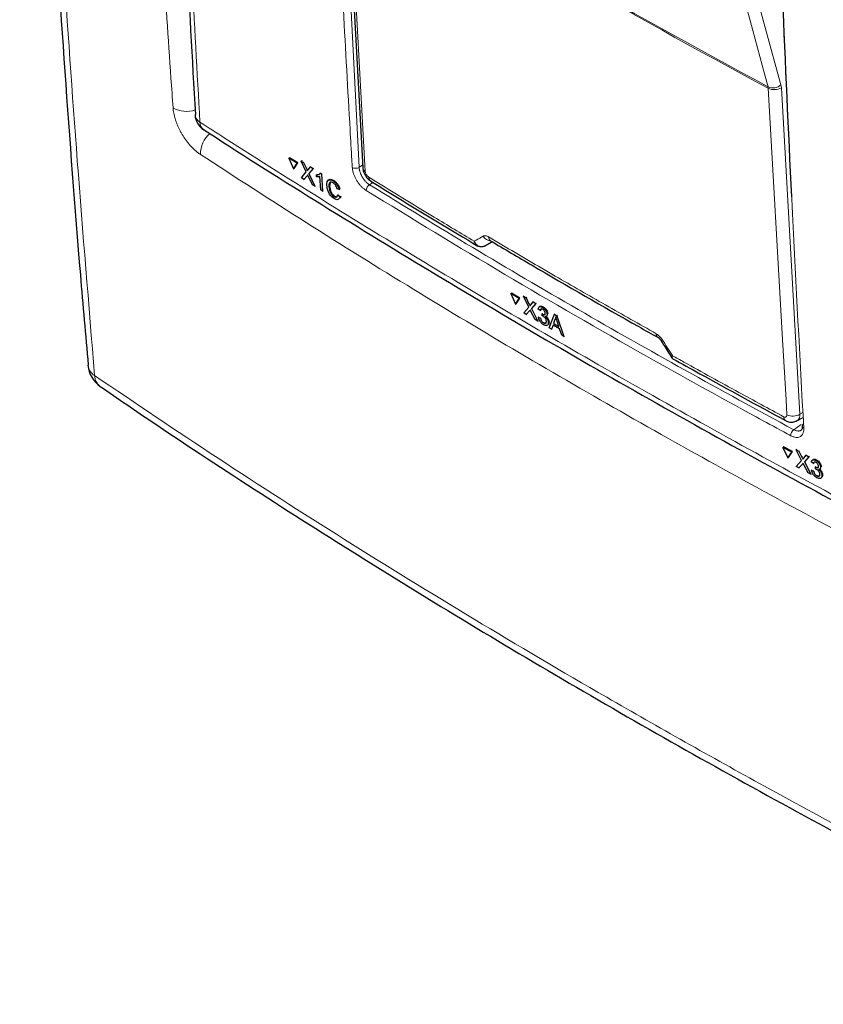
# Paper-space layout 'Blatt2' of a CAD drawing. Header units: millimetres. Extents: x 5 to 418, y 2 to 292.
# Tile 3 of 70: x 84 to 118, y 108 to 150. Entities that reach past the tile are written whole.
import ezdxf

# ---------------------------------------------------------------- set-up
doc = ezdxf.new("R2010")
doc.units = ezdxf.units.MM

psp = doc.layouts.new('Blatt2')

# ---------------------------------------------------------------- linework, layer by layer
at = {"color": 7, "linetype": 'Continuous', "lineweight": 18}
for p, q in [((97.803, 157.521), (98.519, 143.354)), ((115.73, 146.678), (115.72, 146.737)), ((116.28, 146.701), (116.261, 146.819)), ((116.28, 146.701), (117.059, 132.972)), ((96.306, 143.299), (96.335, 143.317)), ((98.519, 143.354), (98.668, 143.452)), ((96.332, 143.002), (96.361, 143.02)), ((99.1, 142.721), (98.951, 142.624)), ((105.665, 137.621), (105.693, 137.639)), ((105.691, 137.324), (105.719, 137.342)), ((117.059, 132.972), (117.188, 133.041)), ((116.798, 132.321), (117.105, 132.536)), ((117.139, 131.171), (117.165, 131.19)), ((117.164, 130.875), (117.191, 130.894))]:
    psp.add_line(p, q, dxfattribs=at)
at = {"color": 7, "linetype": 'Continuous', "lineweight": 25}
for p, q in [((97.922, 157.052), (98.674, 143.338)), ((91.62, 145.573), (91.621, 145.563)), ((95.568, 143.74), (95.597, 143.758)), ((95.913, 143.525), (95.568, 143.74)), ((95.568, 143.74), (95.761, 143.286)), ((95.942, 143.543), (95.597, 143.758)), ((95.761, 143.286), (95.913, 143.525)), ((95.761, 143.286), (95.791, 143.303)), ((95.791, 143.303), (95.942, 143.543)), ((95.913, 143.525), (95.942, 143.543)), ((96.08, 143.617), (96.109, 143.635)), ((96.299, 143.158), (96.08, 143.617)), ((96.08, 143.617), (96.186, 143.551)), ((96.109, 143.635), (96.114, 143.632)), ((96.186, 143.551), (96.215, 143.569)), ((96.186, 143.551), (96.306, 143.299)), ((96.379, 143.254), (96.476, 143.369)), ((96.584, 143.302), (96.406, 143.09)), ((96.476, 143.369), (96.505, 143.387)), ((96.476, 143.369), (96.584, 143.302)), ((96.584, 143.302), (96.612, 143.319)), ((96.092, 142.912), (96.299, 143.158)), ((96.2, 142.845), (96.092, 142.912)), ((96.332, 143.002), (96.2, 142.845)), ((96.2, 142.845), (96.229, 142.863)), ((96.554, 142.623), (96.387, 142.975)), ((96.406, 143.09), (96.434, 143.107)), ((96.406, 143.09), (96.661, 142.557)), ((96.727, 143.038), (96.755, 143.055)), ((96.733, 142.952), (96.727, 143.038)), ((96.757, 143.056), (96.847, 143.072)), ((96.905, 142.404), (96.87, 142.969)), ((96.889, 143.112), (96.917, 143.129)), ((96.889, 143.112), (96.94, 143.079)), ((96.94, 143.079), (96.969, 143.096)), ((96.94, 143.079), (96.985, 142.354)), ((96.661, 142.557), (96.554, 142.623)), ((96.661, 142.557), (96.689, 142.574)), ((97.251, 142.542), (97.279, 142.56)), ((97.301, 142.713), (97.28, 142.56)), ((97.428, 142.784), (97.456, 142.801)), ((97.681, 142.422), (97.595, 142.456)), ((97.681, 142.422), (97.711, 142.44)), ((96.985, 142.354), (96.905, 142.404)), ((96.985, 142.354), (97.013, 142.371)), ((97.462, 142.127), (97.49, 142.145)), ((97.626, 142.2), (97.655, 142.217)), ((97.626, 142.2), (97.715, 142.121)), ((97.715, 142.121), (97.745, 142.139)), ((103.787, 140.04), (103.778, 140.035)), ((103.787, 140.04), (104.12, 140.223)), ((104.047, 140.266), (104.048, 140.265)), ((104.9, 138.047), (104.928, 138.065)), ((105.258, 137.838), (104.9, 138.047)), ((104.9, 138.047), (105.1, 137.596)), ((105.286, 137.857), (104.928, 138.065)), ((105.431, 137.934), (105.46, 137.953)), ((105.658, 137.479), (105.431, 137.934)), ((105.431, 137.934), (105.541, 137.87)), ((105.541, 137.87), (105.569, 137.888)), ((105.1, 137.596), (105.258, 137.838)), ((105.1, 137.596), (105.128, 137.614)), ((105.128, 137.614), (105.286, 137.857)), ((105.258, 137.838), (105.286, 137.857)), ((105.442, 137.229), (105.658, 137.479)), ((105.541, 137.87), (105.665, 137.621)), ((105.741, 137.577), (105.843, 137.695)), ((105.954, 137.63), (105.768, 137.414)), ((105.843, 137.695), (105.87, 137.712)), ((105.843, 137.695), (105.954, 137.63)), ((105.954, 137.63), (105.982, 137.647)), ((106.125, 137.504), (106.094, 137.484)), ((106.231, 137.468), (106.258, 137.486)), ((105.553, 137.164), (105.442, 137.229)), ((105.691, 137.324), (105.553, 137.164)), ((105.553, 137.164), (105.581, 137.182)), ((105.921, 136.95), (105.748, 137.298)), ((105.768, 137.414), (105.796, 137.432)), ((105.768, 137.414), (106.031, 136.886)), ((106.136, 137.335), (106.053, 137.393)), ((106.065, 137.054), (106.092, 137.071)), ((106.065, 137.054), (106.148, 137.015)), ((106.136, 137.335), (106.165, 137.354)), ((106.213, 137.111), (106.217, 137.19)), ((106.217, 137.19), (106.244, 137.207)), ((106.229, 137.182), (106.256, 137.199)), ((106.393, 137.092), (106.423, 137.112)), ((106.426, 137.177), (106.453, 137.194)), ((106.519, 136.601), (106.733, 137.176)), ((106.733, 137.176), (106.761, 137.194)), ((106.733, 137.176), (106.836, 137.116)), ((106.836, 137.116), (106.864, 137.134)), ((106.836, 137.116), (107.136, 136.241)), ((106.031, 136.886), (105.921, 136.95)), ((106.031, 136.886), (106.058, 136.903)), ((106.148, 137.015), (106.175, 137.032)), ((106.277, 136.814), (106.304, 136.831)), ((106.43, 136.71), (106.461, 136.73)), ((106.479, 136.835), (106.506, 136.852)), ((106.677, 136.724), (106.616, 136.544)), ((106.953, 136.563), (106.677, 136.724)), ((106.753, 136.954), (106.699, 136.792)), ((106.699, 136.792), (106.726, 136.81)), ((106.699, 136.792), (106.92, 136.663)), ((106.753, 136.954), (106.781, 136.972)), ((106.92, 136.663), (106.846, 136.89)), ((106.616, 136.544), (106.519, 136.601)), ((106.616, 136.544), (106.644, 136.562)), ((107.04, 136.298), (106.953, 136.563)), ((107.136, 136.241), (107.04, 136.298)), ((107.136, 136.241), (107.165, 136.259)), ((116.933, 132.695), (117.199, 132.839)), ((116.343, 131.579), (116.37, 131.598)), ((116.343, 131.579), (116.549, 131.133)), ((116.715, 131.379), (116.343, 131.579)), ((116.742, 131.398), (116.37, 131.598)), ((116.549, 131.133), (116.715, 131.379)), ((116.576, 131.152), (116.742, 131.398)), ((116.715, 131.379), (116.742, 131.398)), ((116.896, 131.479), (116.924, 131.498)), ((117.13, 131.03), (116.896, 131.479)), ((116.896, 131.479), (117.011, 131.418)), ((117.011, 131.418), (117.038, 131.437)), ((117.011, 131.418), (117.139, 131.171)), ((117.218, 131.129), (117.324, 131.249)), ((117.324, 131.249), (117.351, 131.268)), ((117.324, 131.249), (117.44, 131.187)), ((116.549, 131.133), (116.576, 131.152)), ((116.904, 130.774), (117.13, 131.03)), ((117.164, 130.875), (117.019, 130.712)), ((117.402, 130.506), (117.223, 130.85)), ((117.44, 131.187), (117.245, 130.967)), ((117.245, 130.967), (117.272, 130.985)), ((117.245, 130.967), (117.516, 130.445)), ((117.44, 131.187), (117.467, 131.205)), ((117.629, 130.897), (117.542, 130.953)), ((117.612, 131.064), (117.583, 131.043)), ((117.629, 130.897), (117.655, 130.915)), ((117.728, 131.032), (117.754, 131.051)), ((117.019, 130.712), (116.904, 130.774)), ((117.019, 130.712), (117.046, 130.731)), ((117.516, 130.445), (117.402, 130.506)), ((117.516, 130.445), (117.543, 130.463)), ((117.553, 130.614), (117.579, 130.632)), ((117.553, 130.614), (117.639, 130.577)), ((117.639, 130.577), (117.665, 130.595)), ((117.708, 130.675), (117.712, 130.753)), ((117.712, 130.753), (117.738, 130.772)), ((117.724, 130.746), (117.75, 130.764)), ((117.897, 130.661), (117.927, 130.682)), ((117.93, 130.745), (117.956, 130.764)), ((117.983, 130.405), (118.009, 130.423)), ((117.773, 130.379), (117.799, 130.397)), ((117.936, 130.281), (117.965, 130.302))]:
    psp.add_line(p, q, dxfattribs=at)
at = {"color": 7, "linetype": 'Continuous', "lineweight": 18, "flags": 128}
for points in [[(115.72, 146.737), (115.571, 147.285), (114.974, 149.476), (112.588, 158.241), (111.78, 161.21)], [(112.321, 161.291), (114.286, 154.074), (116.261, 146.819)], [(98.029, 156.897), (98.064, 156.265), (98.202, 153.74), (98.782, 143.183)], [(116.509, 132.949), (116.474, 133.581), (116.33, 136.108), (115.73, 146.678)]]:
    psp.add_lwpolyline(points, dxfattribs=at)
at = {"color": 7, "linetype": 'Continuous', "lineweight": 18}
for centre, radius, start, end in [((273.979, 441.318), 334.4, 238.25156, 241.75381), ((273.982, 441.248), 334.388, 238.25137, 241.754), ((115.926, 147.207), 0.513, 246.3296, 310.8196), ((115.983, 147.21), 0.589, 244.5161, 300.2409), ((91.256, 146.856), 1.15, 240.8702, 288.8676), ((92.019, 145.609), 0.401, 186.5592, 240.6653), ((92.219, 145.257), 0.396, 179.6975, 234.3198), ((93.007, 143.891), 1.163, 130.5066, 179.6676), ((98.371, 143.603), 0.29, 241.8654, 300.6211), ((98.875, 143.362), 0.202, 186.7627, 242.4398), ((99.116, 142.375), 0.298, 123.6038, 179.3326), ((104.09, 140.661), 0.409, 209.8641, 265.9262), ((104.158, 140.423), 0.192, 178.4114, 235.0292), ((111.204, 136.352), 0.189, 177.8387, 236.1943), ((111.165, 136.239), 0.163, 284.6474, 308.0898), ((87.71, 135.106), 0.597, 186.7663, 238.6342), ((87.988, 134.616), 0.589, 181.9203, 233.2456), ((116.763, 133.48), 0.589, 244.5222, 300.2404), ((116.559, 132.861), 0.187, 177.5069, 235.7509), ((116.99, 132.07), 0.315, 127.3228, 179.8962), ((117.264, 132.484), 0.107, 187.5586, 246.6459)]:
    psp.add_arc(centre, radius, start, end, dxfattribs=at)
at = {"color": 7, "linetype": 'Continuous', "lineweight": 25}
for centre, radius, start, end in [((92.419, 145.609), 0.8, 183.291, 237.1402), ((99.122, 142.936), 0.195, 178.7918, 234.4647), ((88.313, 135.135), 1.2, 184.9462, 235.6278), ((117.262, 132.469), 0.104, 117.6139, 179.3631)]:
    psp.add_arc(centre, radius, start, end, dxfattribs=at)
at = {"color": 7, "linetype": 'Continuous', "lineweight": 18}
psp.add_ellipse((372.992, 288.345), major_axis=(354.058, 199.422), ratio=0.010893, start_param=2.427244, end_param=2.428475, dxfattribs=at)
at = {"color": 7, "linetype": 'Continuous', "lineweight": 25}
for points, knots in [([(84.246, 188.888), (84.296, 186.664), (84.412, 181.488), (84.698, 173.423), (85.086, 164.684), (85.564, 155.999), (86.133, 147.378), (86.653, 140.39), (87.015, 136.3), (87.127, 135.038)], [0, 0, 0, 0, 0.1214882, 0.2826606, 0.4439786, 0.6054241, 0.7668398, 0.9280765, 1, 1, 1, 1]), ([(90.055, 184.977), (90.072, 184.162), (90.156, 179.987), (90.39, 172.507), (90.765, 162.54), (91.178, 153.56), (91.5, 147.926), (91.634, 145.573)], [0, 0, 0, 0, 0.0612246, 0.3135931, 0.5660969, 0.8186987, 1, 1, 1, 1]), ([(116.712, 142.112), (116.581, 144.918), (116.31, 150.726), (116.108, 156.578), (116.003, 159.604)], [0, 0, 0, 0, 0.483147, 1, 1, 1, 1]), ([(91.99, 144.939), (92.064, 144.89), (93.686, 143.825), (96.941, 141.784), (101.759, 138.823), (106.671, 135.918), (111.66, 133.062), (116.738, 130.258), (121.086, 127.922), (123.775, 126.54), (124.711, 126.059)], [0, 0, 0, 0, 0.007316, 0.159791, 0.31208, 0.464128, 0.615833, 0.767297, 0.919011, 1, 1, 1, 1]), ([(96.306, 143.299), (96.314, 143.283), (96.324, 143.259), (96.338, 143.229), (96.341, 143.216), (96.343, 143.21)], [0, 0, 0, 0, 0.561277, 0.781763, 1, 1, 1, 1]), ([(98.682, 143.337), (98.682, 143.305), (98.684, 143.209), (98.754, 143.045), (98.864, 142.878), (98.97, 142.81), (99.012, 142.783)], [0, 0, 0, 0, 0.14525, 0.435418, 0.773588, 1, 1, 1, 1]), ([(96.358, 143.034), (96.353, 143.028), (96.345, 143.017), (96.336, 143.007), (96.332, 143.002)], [0, 0, 0, 0, 0.5600016, 1, 1, 1, 1]), ([(96.343, 143.21), (96.349, 143.218), (96.362, 143.233), (96.374, 143.247), (96.379, 143.254)], [0, 0, 0, 0, 0.56, 1, 1, 1, 1]), ([(96.387, 142.975), (96.381, 142.986), (96.372, 143.005), (96.362, 143.025), (96.358, 143.034)], [0, 0, 0, 0, 0.56, 1, 1, 1, 1]), ([(96.727, 143.038), (96.765, 143.039), (96.832, 143.042), (96.871, 143.09), (96.889, 143.112)], [0, 0, 0, 0, 0.5604274, 1, 1, 1, 1]), ([(96.87, 142.969), (96.847, 142.961), (96.805, 142.946), (96.755, 142.95), (96.733, 142.952)], [0, 0, 0, 0, 0.559686, 1, 1, 1, 1]), ([(97.239, 142.802), (97.247, 142.817), (97.27, 142.857), (97.353, 142.855), (97.422, 142.819), (97.457, 142.802)], [0, 0, 0, 0, 0.222773, 0.611088, 1, 1, 1, 1]), ([(97.163, 142.597), (97.163, 142.647), (97.163, 142.747), (97.225, 142.832), (97.323, 142.839), (97.393, 142.802), (97.428, 142.784)], [0, 0, 0, 0, 0.280492, 0.55957, 0.779615, 1, 1, 1, 1]), ([(97.475, 142.039), (97.428, 142.072), (97.334, 142.138), (97.229, 142.31), (97.178, 142.466), (97.168, 142.553), (97.163, 142.597)], [0, 0, 0, 0, 0.279955, 0.558088, 0.778912, 1, 1, 1, 1]), ([(97.429, 142.703), (97.407, 142.715), (97.363, 142.739), (97.306, 142.737), (97.251, 142.685), (97.251, 142.601), (97.251, 142.542)], [0, 0, 0, 0, 0.187223, 0.373906, 0.560736, 1, 1, 1, 1]), ([(97.251, 142.542), (97.255, 142.502), (97.263, 142.422), (97.306, 142.295), (97.382, 142.188), (97.435, 142.148), (97.462, 142.127)], [0, 0, 0, 0, 0.281245, 0.560716, 0.780138, 1, 1, 1, 1]), ([(97.28, 142.56), (97.284, 142.52), (97.292, 142.44), (97.335, 142.313), (97.411, 142.205), (97.465, 142.165), (97.491, 142.145)], [0, 0, 0, 0, 0.281245, 0.5607156, 0.780138, 1, 1, 1, 1]), ([(97.428, 142.784), (97.459, 142.762), (97.52, 142.719), (97.598, 142.619), (97.653, 142.516), (97.672, 142.454), (97.681, 142.422)], [0, 0, 0, 0, 0.280081, 0.559449, 0.779549, 1, 1, 1, 1]), ([(97.595, 142.456), (97.586, 142.482), (97.57, 142.536), (97.528, 142.612), (97.477, 142.669), (97.445, 142.691), (97.429, 142.703)], [0, 0, 0, 0, 0.280553, 0.559739, 0.779654, 1, 1, 1, 1]), ([(97.457, 142.802), (97.488, 142.78), (97.549, 142.736), (97.627, 142.637), (97.682, 142.534), (97.701, 142.472), (97.711, 142.44)], [0, 0, 0, 0, 0.280081, 0.559449, 0.779549, 1, 1, 1, 1]), ([(99.009, 142.777), (99.385, 142.545), (100.872, 141.627), (102.382, 140.721), (103.509, 140.045)], [0, 0, 0, 0, 0.253249, 1, 1, 1, 1]), ([(97.462, 142.127), (97.486, 142.115), (97.533, 142.091), (97.603, 142.107), (97.617, 142.164), (97.626, 142.2)], [0, 0, 0, 0, 0.280711, 0.560905, 1, 1, 1, 1]), ([(97.715, 142.121), (97.707, 142.09), (97.691, 142.029), (97.63, 141.989), (97.554, 141.995), (97.501, 142.024), (97.475, 142.039)], [0, 0, 0, 0, 0.280256, 0.559546, 0.779589, 1, 1, 1, 1]), ([(97.491, 142.145), (97.516, 142.132), (97.562, 142.108), (97.594, 142.121), (97.609, 142.128)], [0, 0, 0, 0, 0.52957, 1, 1, 1, 1]), ([(97.745, 142.139), (97.739, 142.104), (97.734, 142.067), (97.711, 142.053), (97.71, 142.052)], [0, 0, 0, 0, 0.942519, 1, 1, 1, 1]), ([(103.778, 140.035), (103.771, 140.032), (103.746, 140.02), (103.702, 140.008), (103.646, 140.006), (103.588, 140.016), (103.532, 140.04), (103.478, 140.078), (103.438, 140.12), (103.408, 140.161), (103.389, 140.194), (103.376, 140.221), (103.369, 140.237), (103.366, 140.243), (103.366, 140.244)], [0, 0, 0, 0, 0.049942, 0.16027, 0.274188, 0.392776, 0.515459, 0.638771, 0.766204, 0.838801, 0.912155, 0.965686, 0.995288, 1, 1, 1, 1]), ([(103.509, 140.045), (103.509, 140.045), (103.471, 140.057), (103.427, 140.114), (103.388, 140.182), (103.373, 140.221), (103.368, 140.237), (103.366, 140.243), (103.366, 140.244)], [0, 0, 0, 0, 0.007753, 0.520425, 0.819667, 0.929558, 0.99033, 1, 1, 1, 1]), ([(104.048, 140.265), (104.629, 139.922), (106.684, 138.708), (109.039, 137.354), (110.824, 136.349), (111.098, 136.196)], [0, 0, 0, 0, 0.250003, 0.885128, 1, 1, 1, 1]), ([(105.665, 137.621), (105.673, 137.604), (105.685, 137.581), (105.698, 137.551), (105.702, 137.539), (105.703, 137.532)], [0, 0, 0, 0, 0.561277, 0.781763, 1, 1, 1, 1]), ([(105.703, 137.532), (105.71, 137.541), (105.723, 137.555), (105.736, 137.57), (105.741, 137.577)], [0, 0, 0, 0, 0.56, 1, 1, 1, 1]), ([(106.053, 137.393), (106.058, 137.417), (106.067, 137.466), (106.112, 137.5), (106.17, 137.499), (106.211, 137.479), (106.231, 137.468)], [0, 0, 0, 0, 0.280253, 0.559523, 0.779592, 1, 1, 1, 1]), ([(106.129, 137.5), (106.135, 137.506), (106.152, 137.522), (106.199, 137.516), (106.239, 137.497), (106.259, 137.487)], [0, 0, 0, 0, 0.2012, 0.600294, 1, 1, 1, 1]), ([(106.231, 137.468), (106.257, 137.45), (106.309, 137.415), (106.374, 137.334), (106.415, 137.249), (106.423, 137.201), (106.426, 137.177)], [0, 0, 0, 0, 0.280184, 0.559855, 0.78, 1, 1, 1, 1]), ([(106.259, 137.487), (106.285, 137.469), (106.337, 137.433), (106.402, 137.352), (106.443, 137.267), (106.451, 137.219), (106.455, 137.195)], [0, 0, 0, 0, 0.280184, 0.559855, 0.78, 1, 1, 1, 1]), ([(105.719, 137.356), (105.714, 137.35), (105.704, 137.34), (105.695, 137.329), (105.691, 137.324)], [0, 0, 0, 0, 0.560002, 1, 1, 1, 1]), ([(105.748, 137.298), (105.743, 137.309), (105.733, 137.328), (105.723, 137.348), (105.719, 137.356)], [0, 0, 0, 0, 0.56, 1, 1, 1, 1]), ([(106.279, 136.732), (106.25, 136.751), (106.194, 136.79), (106.125, 136.882), (106.081, 136.974), (106.07, 137.027), (106.065, 137.054)], [0, 0, 0, 0, 0.279911, 0.559249, 0.779476, 1, 1, 1, 1]), ([(106.239, 137.383), (106.223, 137.39), (106.193, 137.405), (106.159, 137.397), (106.142, 137.37), (106.138, 137.347), (106.136, 137.335)], [0, 0, 0, 0, 0.280001, 0.559131, 0.77932, 1, 1, 1, 1]), ([(106.191, 137.411), (106.19, 137.411), (106.18, 137.409), (106.171, 137.387), (106.167, 137.365), (106.165, 137.354)], [0, 0, 0, 0, 0.054992, 0.52697, 1, 1, 1, 1]), ([(106.266, 137.09), (106.256, 137.095), (106.238, 137.104), (106.221, 137.109), (106.213, 137.111)], [0, 0, 0, 0, 0.559772, 1, 1, 1, 1]), ([(106.217, 137.19), (106.219, 137.188), (106.223, 137.185), (106.227, 137.183), (106.229, 137.182)], [0, 0, 0, 0, 0.560003, 1, 1, 1, 1]), ([(106.229, 137.182), (106.245, 137.174), (106.278, 137.158), (106.319, 137.156), (106.343, 137.18), (106.343, 137.208), (106.343, 137.222)], [0, 0, 0, 0, 0.28068, 0.560951, 0.780057, 1, 1, 1, 1]), ([(106.343, 137.222), (106.341, 137.239), (106.336, 137.273), (106.306, 137.323), (106.272, 137.361), (106.25, 137.376), (106.239, 137.383)], [0, 0, 0, 0, 0.27946, 0.558952, 0.779255, 1, 1, 1, 1]), ([(106.396, 136.884), (106.393, 136.905), (106.387, 136.948), (106.351, 137.012), (106.309, 137.061), (106.28, 137.08), (106.266, 137.09)], [0, 0, 0, 0, 0.2797467, 0.5591709, 0.7794436, 1, 1, 1, 1]), ([(106.426, 137.177), (106.426, 137.16), (106.425, 137.128), (106.4, 137.088), (106.367, 137.086), (106.347, 137.084)], [0, 0, 0, 0, 0.280496, 0.561003, 1, 1, 1, 1]), ([(106.347, 137.084), (106.367, 137.066), (106.406, 137.029), (106.449, 136.957), (106.473, 136.89), (106.477, 136.853), (106.479, 136.835)], [0, 0, 0, 0, 0.279807, 0.559185, 0.779408, 1, 1, 1, 1]), ([(106.398, 137.079), (106.41, 137.068), (106.441, 137.038), (106.477, 136.975), (106.501, 136.909), (106.505, 136.872), (106.507, 136.853)], [0, 0, 0, 0, 0.18872, 0.503433, 0.751509, 1, 1, 1, 1]), ([(106.79, 137.062), (106.785, 137.04), (106.777, 137), (106.76, 136.968), (106.753, 136.954)], [0, 0, 0, 0, 0.559915, 1, 1, 1, 1]), ([(106.846, 136.89), (106.835, 136.922), (106.816, 136.98), (106.798, 137.037), (106.79, 137.062)], [0, 0, 0, 0, 0.560002, 1, 1, 1, 1]), ([(106.148, 137.015), (106.153, 136.994), (106.164, 136.951), (106.194, 136.889), (106.236, 136.841), (106.263, 136.823), (106.277, 136.814)], [0, 0, 0, 0, 0.280881, 0.560073, 0.779653, 1, 1, 1, 1]), ([(106.277, 136.814), (106.296, 136.805), (106.334, 136.786), (106.374, 136.801), (106.395, 136.836), (106.396, 136.868), (106.396, 136.884)], [0, 0, 0, 0, 0.2798831, 0.5589932, 0.779319, 1, 1, 1, 1]), ([(106.479, 136.835), (106.477, 136.803), (106.474, 136.738), (106.419, 136.697), (106.351, 136.696), (106.303, 136.72), (106.279, 136.732)], [0, 0, 0, 0, 0.279401, 0.559064, 0.779378, 1, 1, 1, 1]), ([(106.305, 136.832), (106.325, 136.822), (106.36, 136.805), (106.383, 136.817), (106.394, 136.822)], [0, 0, 0, 0, 0.556828, 1, 1, 1, 1]), ([(106.507, 136.853), (106.506, 136.82), (106.505, 136.764), (106.472, 136.744), (106.458, 136.736)], [0, 0, 0, 0, 0.606083, 1, 1, 1, 1]), ([(111.099, 136.195), (111.1, 136.194), (111.103, 136.193), (111.123, 136.179), (111.152, 136.152), (111.182, 136.118), (111.199, 136.092), (111.205, 136.081)], [0, 0, 0, 0, 0.088719, 0.325385, 0.55699, 0.815514, 1, 1, 1, 1]), ([(111.206, 136.081), (111.248, 136.015), (111.405, 135.769), (111.562, 135.524), (111.677, 135.344)], [0, 0, 0, 0, 0.269026, 1, 1, 1, 1]), ([(111.679, 135.345), (111.686, 135.333), (111.696, 135.317), (111.713, 135.311), (111.717, 135.309)], [0, 0, 0, 0, 0.736805, 1, 1, 1, 1]), ([(111.716, 135.307), (112.093, 135.097), (113.66, 134.222), (115.248, 133.361), (116.454, 132.706)], [0, 0, 0, 0, 0.240448, 1, 1, 1, 1]), ([(87.635, 134.144), (88.381, 133.631), (90.596, 132.11), (94.387, 129.629), (99.004, 126.695), (103.732, 123.803), (108.562, 120.951), (113.486, 118.147), (118.49, 115.397), (123.568, 112.708), (128.278, 110.293), (131.332, 108.799), (132.639, 108.159)], [0, 0, 0, 0, 0.054674, 0.16221, 0.270008, 0.378124, 0.486611, 0.595291, 0.703686, 0.811713, 0.919433, 1, 1, 1, 1]), ([(116.456, 132.711), (116.471, 132.701), (116.536, 132.658), (116.671, 132.634), (116.824, 132.641), (116.902, 132.686), (116.929, 132.702)], [0, 0, 0, 0, 0.104297, 0.465773, 0.812729, 1, 1, 1, 1]), ([(117.157, 132.47), (117.158, 132.468), (117.165, 132.416), (117.146, 132.346), (117.131, 132.31), (117.115, 132.306), (117.111, 132.305)], [0, 0, 0, 0, 0.019881, 0.430416, 0.850901, 1, 1, 1, 1]), ([(117.139, 131.171), (117.147, 131.155), (117.159, 131.132), (117.173, 131.103), (117.176, 131.09), (117.178, 131.084)], [0, 0, 0, 0, 0.561277, 0.781763, 1, 1, 1, 1]), ([(117.193, 130.908), (117.188, 130.902), (117.178, 130.891), (117.169, 130.88), (117.164, 130.875)], [0, 0, 0, 0, 0.560002, 1, 1, 1, 1]), ([(117.178, 131.084), (117.185, 131.092), (117.199, 131.107), (117.212, 131.122), (117.218, 131.129)], [0, 0, 0, 0, 0.56, 1, 1, 1, 1]), ([(117.223, 130.85), (117.218, 130.861), (117.208, 130.88), (117.198, 130.899), (117.193, 130.908)], [0, 0, 0, 0, 0.56, 1, 1, 1, 1]), ([(117.542, 130.953), (117.547, 130.977), (117.557, 131.026), (117.604, 131.062), (117.665, 131.062), (117.707, 131.042), (117.728, 131.032)], [0, 0, 0, 0, 0.280253, 0.559523, 0.779592, 1, 1, 1, 1]), ([(117.617, 131.06), (117.624, 131.066), (117.642, 131.084), (117.693, 131.08), (117.735, 131.061), (117.755, 131.051)], [0, 0, 0, 0, 0.221141, 0.610272, 1, 1, 1, 1]), ([(117.736, 130.947), (117.72, 130.954), (117.688, 130.968), (117.653, 130.959), (117.634, 130.932), (117.631, 130.909), (117.629, 130.897)], [0, 0, 0, 0, 0.280001, 0.559131, 0.77932, 1, 1, 1, 1]), ([(117.728, 131.032), (117.755, 131.015), (117.809, 130.981), (117.876, 130.901), (117.919, 130.817), (117.926, 130.769), (117.93, 130.745)], [0, 0, 0, 0, 0.2801842, 0.5598553, 0.7799999, 1, 1, 1, 1]), ([(117.844, 130.789), (117.842, 130.805), (117.836, 130.839), (117.806, 130.889), (117.771, 130.926), (117.747, 130.94), (117.736, 130.947)], [0, 0, 0, 0, 0.27946, 0.558952, 0.779255, 1, 1, 1, 1]), ([(117.755, 131.051), (117.782, 131.034), (117.836, 131), (117.903, 130.92), (117.946, 130.836), (117.954, 130.788), (117.957, 130.764)], [0, 0, 0, 0, 0.2801842, 0.5598553, 0.7799999, 1, 1, 1, 1]), ([(117.774, 130.297), (117.745, 130.316), (117.686, 130.353), (117.615, 130.443), (117.569, 130.534), (117.558, 130.587), (117.553, 130.614)], [0, 0, 0, 0, 0.279911, 0.559249, 0.779476, 1, 1, 1, 1]), ([(117.639, 130.577), (117.644, 130.556), (117.655, 130.513), (117.686, 130.452), (117.73, 130.405), (117.758, 130.388), (117.773, 130.379)], [0, 0, 0, 0, 0.280881, 0.560073, 0.779653, 1, 1, 1, 1]), ([(117.763, 130.654), (117.752, 130.659), (117.734, 130.668), (117.716, 130.673), (117.708, 130.675)], [0, 0, 0, 0, 0.559772, 1, 1, 1, 1]), ([(117.712, 130.753), (117.714, 130.752), (117.718, 130.749), (117.722, 130.747), (117.724, 130.746)], [0, 0, 0, 0, 0.560003, 1, 1, 1, 1]), ([(117.724, 130.746), (117.741, 130.738), (117.775, 130.723), (117.818, 130.722), (117.844, 130.747), (117.844, 130.775), (117.844, 130.789)], [0, 0, 0, 0, 0.28068, 0.560951, 0.780057, 1, 1, 1, 1]), ([(117.897, 130.452), (117.894, 130.473), (117.888, 130.515), (117.851, 130.579), (117.807, 130.627), (117.778, 130.645), (117.763, 130.654)], [0, 0, 0, 0, 0.279747, 0.559171, 0.779444, 1, 1, 1, 1]), ([(117.773, 130.379), (117.792, 130.37), (117.832, 130.353), (117.874, 130.368), (117.896, 130.404), (117.897, 130.436), (117.897, 130.452)], [0, 0, 0, 0, 0.279883, 0.558993, 0.779319, 1, 1, 1, 1]), ([(117.93, 130.745), (117.93, 130.729), (117.929, 130.696), (117.903, 130.656), (117.868, 130.653), (117.847, 130.651)], [0, 0, 0, 0, 0.280496, 0.561003, 1, 1, 1, 1]), ([(117.847, 130.651), (117.867, 130.633), (117.909, 130.597), (117.953, 130.526), (117.977, 130.46), (117.981, 130.423), (117.983, 130.405)], [0, 0, 0, 0, 0.279807, 0.559185, 0.779408, 1, 1, 1, 1]), ([(117.901, 130.644), (117.912, 130.634), (117.944, 130.606), (117.98, 130.545), (118.005, 130.479), (118.009, 130.442), (118.011, 130.424)], [0, 0, 0, 0, 0.176256, 0.495804, 0.747691, 1, 1, 1, 1]), ([(118.011, 130.424), (118.01, 130.39), (118.009, 130.336), (117.975, 130.315), (117.962, 130.308)], [0, 0, 0, 0, 0.627082, 1, 1, 1, 1]), ([(117.983, 130.405), (117.981, 130.372), (117.977, 130.308), (117.921, 130.265), (117.85, 130.262), (117.799, 130.286), (117.774, 130.297)], [0, 0, 0, 0, 0.279401, 0.559064, 0.779378, 1, 1, 1, 1]), ([(117.8, 130.398), (117.82, 130.389), (117.857, 130.372), (117.882, 130.385), (117.894, 130.391)], [0, 0, 0, 0, 0.542426, 1, 1, 1, 1])]:
    psp.add_open_spline(points, degree=3, knots=knots, dxfattribs=at)
at = {"color": 7, "linetype": 'Continuous', "lineweight": 18}
for points, knots in [([(84.523, 188.423), (84.523, 188.423), (84.624, 183.772), (84.898, 174.515), (85.585, 159.561), (86.43, 146.26), (87.149, 137.601), (87.399, 134.596)], [0, 0, 0, 0, 0, 0.253986, 0.507972, 0.829241, 1, 1, 1, 1]), ([(90.696, 145.851), (90.667, 146.269), (90.52, 148.358), (90.16, 153.805), (89.685, 162.234), (89.187, 173.344), (88.978, 181.142), (88.86, 185.508)], [0, 0, 0, 0, 0.032069, 0.160348, 0.416932, 0.673516, 1, 1, 1, 1]), ([(90.247, 184.664), (90.257, 184.235), (90.307, 182.09), (90.544, 173.101), (91.006, 160.356), (91.596, 149.447), (91.823, 145.259)], [0, 0, 0, 0, 0.032288, 0.161438, 0.678067, 1, 1, 1, 1]), ([(115.751, 168.544), (115.753, 168.437), (115.767, 167.901), (115.824, 165.65), (115.98, 160.085), (116.28, 151.561), (116.709, 141.756), (117.057, 135.387), (117.221, 132.386)], [0, 0, 0, 0, 0.0088086, 0.044043, 0.1849809, 0.4668597, 0.7487682, 1, 1, 1, 1]), ([(98.234, 143.347), (98.228, 143.453), (98.197, 143.979), (98.069, 146.189), (97.783, 151.182), (97.601, 155.803), (97.485, 158.721)], [0, 0, 0, 0, 0.020653, 0.103267, 0.433722, 1, 1, 1, 1]), ([(91.845, 143.898), (91.825, 143.911), (91.766, 143.951), (91.687, 144.013), (91.599, 144.09), (91.491, 144.193), (91.377, 144.319), (91.269, 144.457), (91.165, 144.601), (91.069, 144.754), (90.983, 144.912), (90.924, 145.032), (90.872, 145.152), (90.825, 145.274), (90.784, 145.395), (90.751, 145.513), (90.725, 145.628), (90.706, 145.742), (90.699, 145.814), (90.696, 145.851)], [0, 0, 0, 0, 0.035249, 0.1062676, 0.1420692, 0.1946893, 0.3017103, 0.3562396, 0.4088981, 0.5160073, 0.570587, 0.6233165, 0.6764142, 0.7306729, 0.7853327, 0.8380466, 0.8911275, 0.9453643, 1, 1, 1, 1]), ([(91.823, 145.259), (92.177, 145.03), (93.951, 143.887), (97.185, 141.848), (101.571, 139.165), (106.034, 136.519), (110.574, 133.909), (115.172, 131.347), (119.819, 128.831), (122.963, 127.193), (124.536, 126.374)], [0, 0, 0, 0, 0.034565, 0.172831, 0.311096, 0.449399, 0.587812, 0.726262, 0.863113, 1, 1, 1, 1]), ([(125.007, 124.753), (124.607, 124.957), (122.61, 125.974), (119.051, 127.831), (114.379, 130.354), (109.78, 132.925), (105.256, 135.544), (100.754, 138.245), (96.272, 141.024), (93.321, 142.94), (91.845, 143.898)], [0, 0, 0, 0, 0.034094, 0.170476, 0.306858, 0.443279, 0.579821, 0.716403, 0.858179, 1, 1, 1, 1]), ([(98.818, 142.379), (98.788, 142.399), (98.726, 142.441), (98.635, 142.523), (98.547, 142.619), (98.467, 142.726), (98.395, 142.842), (98.335, 142.961), (98.287, 143.083), (98.257, 143.188), (98.24, 143.277), (98.236, 143.324), (98.234, 143.347)], [0, 0, 0, 0, 0.105956, 0.214984, 0.320931, 0.429949, 0.535913, 0.644948, 0.750925, 0.859976, 0.929565, 1, 1, 1, 1]), ([(98.519, 143.354), (98.52, 143.345), (98.521, 143.319), (98.527, 143.282), (98.535, 143.239), (98.545, 143.2), (98.558, 143.156), (98.574, 143.11), (98.593, 143.064), (98.614, 143.019), (98.637, 142.975), (98.663, 142.93), (98.69, 142.888), (98.729, 142.833), (98.771, 142.781), (98.814, 142.735), (98.859, 142.692), (98.905, 142.654), (98.94, 142.631), (98.951, 142.624)], [0, 0, 0, 0, 0.03474, 0.10472, 0.139989, 0.192817, 0.246012, 0.300364, 0.355115, 0.407932, 0.461116, 0.515455, 0.570193, 0.622993, 0.730385, 0.785105, 0.8379, 0.945283, 1, 1, 1, 1]), ([(98.782, 143.183), (98.784, 143.164), (98.789, 143.127), (98.815, 143.065), (98.852, 143.007), (98.891, 142.965), (98.917, 142.947), (98.927, 142.94)], [0, 0, 0, 0, 0.214751, 0.429579, 0.643815, 0.857551, 1, 1, 1, 1]), ([(98.927, 142.94), (99.109, 142.828), (100.019, 142.266), (101.495, 141.365), (102.8, 140.583), (103.366, 140.244)], [0, 0, 0, 0, 0.124102, 0.620516, 1, 1, 1, 1]), ([(98.951, 142.624), (100.397, 141.738), (103.288, 139.967), (107.719, 137.371), (112.213, 134.815), (115.27, 133.152), (116.798, 132.321)], [0, 0, 0, 0, 0.24984, 0.499744, 0.74984, 1, 1, 1, 1]), ([(116.674, 132.07), (116.577, 132.123), (116.091, 132.385), (114.055, 133.489), (110.112, 135.675), (104.623, 138.835), (100.753, 141.197), (98.818, 142.379)], [0, 0, 0, 0, 0.015838, 0.079188, 0.332598, 0.666223, 1, 1, 1, 1]), ([(103.366, 140.244), (103.468, 140.303), (103.591, 140.374), (103.715, 140.446), (103.735, 140.458)], [0, 0, 0, 0, 0.830622, 1, 1, 1, 1]), ([(103.735, 140.458), (103.748, 140.464), (103.775, 140.476), (103.822, 140.479), (103.873, 140.471), (103.916, 140.455), (103.947, 140.439), (103.96, 140.432), (103.966, 140.428)], [0, 0, 0, 0, 0.211522, 0.42916, 0.640752, 0.858493, 0.929137, 1, 1, 1, 1]), ([(103.966, 140.428), (104.152, 140.318), (105.082, 139.767), (106.717, 138.81), (108.88, 137.563), (110.304, 136.76), (111.015, 136.359)], [0, 0, 0, 0, 0.080242, 0.401212, 0.700595, 1, 1, 1, 1]), ([(111.015, 136.359), (111.054, 136.333), (111.132, 136.281), (111.216, 136.185), (111.255, 136.126), (111.265, 136.111)], [0, 0, 0, 0, 0.4282329, 0.8563378, 1, 1, 1, 1]), ([(111.265, 136.111), (111.409, 135.886), (111.553, 135.661), (111.697, 135.435), (111.698, 135.434)], [0, 0, 0, 0, 0.996046, 1, 1, 1, 1]), ([(111.698, 135.434), (111.697, 135.434), (111.696, 135.432), (111.694, 135.428), (111.69, 135.419), (111.679, 135.396), (111.668, 135.364), (111.678, 135.353), (111.682, 135.348)], [0, 0, 0, 0, 0.011866, 0.036302, 0.092486, 0.236969, 0.635179, 1, 1, 1, 1]), ([(111.698, 135.434), (111.697, 135.434), (111.697, 135.432), (111.696, 135.427), (111.694, 135.42), (111.691, 135.41), (111.689, 135.399), (111.688, 135.387), (111.687, 135.375), (111.687, 135.363), (111.688, 135.35), (111.691, 135.337), (111.697, 135.324), (111.705, 135.314), (111.713, 135.309), (111.716, 135.307)], [0, 0, 0, 0, 0.0094404, 0.0288888, 0.0735981, 0.1310509, 0.188594, 0.2673687, 0.3463787, 0.4261148, 0.506099, 0.6284126, 0.7516555, 0.8779075, 1, 1, 1, 1]), ([(111.698, 135.434), (111.858, 135.345), (112.785, 134.828), (114.338, 133.97), (115.744, 133.209), (116.372, 132.869)], [0, 0, 0, 0, 0.10352, 0.599934, 1, 1, 1, 1]), ([(87.399, 134.596), (89.119, 133.434), (92.56, 131.109), (97.888, 127.699), (103.336, 124.346), (109.216, 120.88), (114.679, 117.802), (119.68, 115.094), (123.859, 112.899), (128.093, 110.736), (130.964, 109.324), (132.399, 108.618)], [0, 0, 0, 0, 0.124856, 0.249769, 0.374855, 0.499999, 0.645529, 0.734095, 0.822682, 0.911331, 1, 1, 1, 1]), ([(116.372, 132.869), (116.383, 132.864), (116.41, 132.851), (116.45, 132.848), (116.485, 132.864), (116.508, 132.898), (116.509, 132.932), (116.509, 132.949)], [0, 0, 0, 0, 0.142449, 0.356185, 0.570421, 0.785249, 1, 1, 1, 1]), ([(117.059, 132.972), (117.059, 132.962), (117.059, 132.942), (117.057, 132.909), (117.051, 132.869), (117.04, 132.832), (117.028, 132.801), (117.016, 132.777), (116.997, 132.749), (116.972, 132.722), (116.948, 132.703), (116.935, 132.697), (116.932, 132.696)], [0, 0, 0, 0, 0.0772877, 0.154875, 0.2597408, 0.4194979, 0.4968922, 0.5745878, 0.6796054, 0.8396035, 0.9686179, 1, 1, 1, 1]), ([(117.221, 132.386), (117.222, 132.352), (117.223, 132.283), (117.203, 132.194), (117.168, 132.118), (117.119, 132.059), (117.055, 132.018), (116.98, 131.996), (116.894, 131.995), (116.812, 132.012), (116.738, 132.038), (116.696, 132.06), (116.674, 132.07)], [0, 0, 0, 0, 0.105959, 0.214994, 0.320961, 0.430001, 0.535995, 0.645062, 0.751061, 0.860134, 0.929646, 1, 1, 1, 1]), ([(116.798, 132.321), (116.814, 132.313), (116.846, 132.297), (116.89, 132.282), (116.929, 132.272), (116.963, 132.267), (116.996, 132.266), (117.027, 132.268), (117.057, 132.274), (117.084, 132.284), (117.103, 132.294), (117.112, 132.301), (117.114, 132.302)], [0, 0, 0, 0, 0.13217, 0.265539, 0.365909, 0.467713, 0.570245, 0.674271, 0.774656, 0.875738, 0.979017, 1, 1, 1, 1])]:
    psp.add_open_spline(points, degree=3, knots=knots, dxfattribs=at)

doc.saveas('drawing.dxf')
